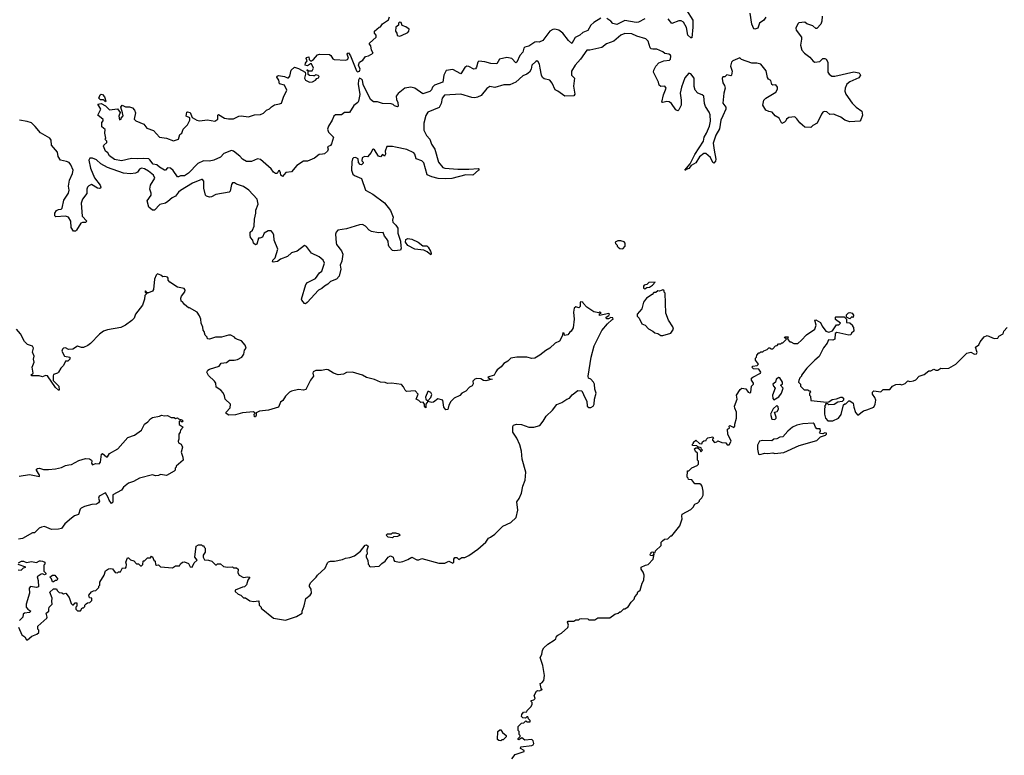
# Model space of a CAD drawing. Extents: x 2240384 to 2404287, y 351326 to 526670.
# Tile 14 of 256: x 2251358 to 2261198, y 381495 to 388850. Entities that reach past the tile are written whole.
import ezdxf

# ---------------------------------------------------------------- set-up
doc = ezdxf.new("R2010")
doc.units = 0

msp = doc.modelspace()

# ---------------------------------------------------------------- linework, layer by layer
at = {"layer": '0CON20XD'}
for points in [[(2258020.9, 388945), (2258085.4, 388845), (2258085.4, 388775), (2258075, 388670), (2258065, 388670), (2258035, 388693.8), (2258022.7, 388772.7), (2257992.9, 388825), (2257967, 388837), (2257945, 388838.8), (2257875, 388811.1), (2257837.8, 388857.8)], [(2258815.8, 388875), (2258796, 388845), (2258750, 388815), (2258733.9, 388766.1), (2258705, 388756.7), (2258695, 388760), (2258674.5, 388805), (2258656.9, 388915)], [(2257165.3, 388864.7), (2257095, 388821.2), (2257065, 388795.5), (2257035, 388742.2), (2256985, 388722.9), (2256955, 388694.6), (2256907.9, 388672.1), (2256875, 388612.5), (2256842.1, 388642.1), (2256786.3, 388716.3), (2256745, 388746.7), (2256705, 388754.7), (2256685, 388751.8), (2256655.3, 388734.7), (2256585, 388643.1), (2256550, 388625), (2256525, 388629.4), (2256505, 388624.5), (2256445, 388586), (2256405, 388576.1), (2256395, 388566.9), (2256387.1, 388525), (2256357.2, 388492.8), (2256325.4, 388424.6), (2256315, 388418), (2256275, 388461.5), (2256227.6, 388472.4), (2256154.1, 388455.9), (2256125, 388410), (2256065, 388411.1), (2256005, 388429.6), (2255945, 388436), (2255935.7, 388424.3), (2255923.2, 388376.8), (2255912.3, 388357.7), (2255895, 388354.2), (2255845, 388382), (2255825, 388383.8), (2255807, 388373), (2255765, 388307.5), (2255685, 388351.2), (2255619.3, 388340.7), (2255596, 388295), (2255585, 388226.7), (2255503.8, 388195), (2255484, 388175), (2255472.3, 388147.7), (2255455, 388133.3), (2255385, 388110), (2255306, 388166), (2255265, 388175.9), (2255206.1, 388163.9), (2255155.6, 388124.4), (2255138.5, 388111.5), (2255121.5, 388085), (2255122.6, 388052.6), (2255137.9, 388022.1), (2255140, 387985), (2255135, 387980), (2255105, 387987.5), (2255090.8, 388000.8), (2255068.7, 388008.7), (2254985, 388010.9), (2254935, 388029.6), (2254895, 388030), (2254862.6, 388052.6), (2254791.3, 388201.3), (2254782, 388245), (2254775, 388256), (2254755, 388266.2), (2254742.9, 388245), (2254741.1, 388205), (2254758.2, 388101.8), (2254743.8, 388035), (2254737.1, 388022.9), (2254697.6, 387992.4), (2254655, 387920.6), (2254605, 387921.2), (2254575, 387899.4), (2254515, 387898.6), (2254495.5, 387884.5), (2254480.4, 387845), (2254443.8, 387786.2), (2254434.5, 387755), (2254443.8, 387723.8), (2254493.3, 387675), (2254475, 387610), (2254465, 387592.5), (2254435, 387580), (2254440, 387555), (2254433.3, 387535), (2254405, 387510), (2254385.3, 387504.7), (2254348.9, 387501.1), (2254304, 387465), (2254235, 387435.7), (2254195, 387434.3), (2254128.3, 387391.7), (2254075, 387327.5), (2254017.8, 387322.2), (2253985, 387283.3), (2253966.7, 387295), (2253965, 387320), (2253955, 387342.5), (2253945, 387340), (2253929.2, 387310.8), (2253915, 387311.9), (2253894.4, 387325), (2253870.3, 387360.3), (2253765, 387452.1), (2253735, 387459.7), (2253675, 387431.9), (2253625, 387432.5), (2253583.3, 387455), (2253557.1, 387487.1), (2253495, 387535.8), (2253475, 387542.2), (2253396.7, 387513.3), (2253365, 387476), (2253297.5, 387445), (2253255.4, 387434.6), (2253195, 387438.9), (2253137.9, 387412.1), (2253044.2, 387315.8), (2253005, 387289.2), (2252965, 387290), (2252945, 387278.8), (2252935, 387280), (2252891.7, 387341.7), (2252863.3, 387365), (2252835, 387368), (2252815.7, 387344.3), (2252805, 387344.4), (2252754, 387375), (2252729.7, 387399.7), (2252690, 387405), (2252659.4, 387449.4), (2252647.5, 387457.5), (2252595, 387463.5), (2252535, 387458.6), (2252475, 387463.5), (2252375, 387438), (2252305, 387451.4), (2252255, 387488), (2252237.5, 387517.5), (2252214.4, 387535), (2252196.7, 387585), (2252197.5, 387595), (2252227, 387623), (2252227.5, 387635), (2252210, 387655), (2252217.5, 387665), (2252207.5, 387715), (2252211.7, 387751.7), (2252178.3, 387778.3), (2252178.3, 387821.7), (2252191.7, 387838.3), (2252191.7, 387851.7), (2252140, 387895), (2252167.5, 387955), (2252140, 388005), (2252171.7, 388011.7), (2252215, 387990), (2252255, 387950), (2252335, 387960), (2252361.7, 387921.7), (2252347.5, 387885), (2252355, 387850), (2252370, 387855), (2252370, 387865), (2252391.7, 387888.3), (2252385, 387920), (2252367.5, 387975), (2252380, 387995), (2252415, 387980), (2252455, 387978), (2252485, 387968), (2252505.8, 387945), (2252515, 387920), (2252502.5, 387855), (2252517.5, 387837.5), (2252598.8, 387805), (2252627.5, 387765), (2252695, 387742.5), (2252755, 387677.1), (2252825, 387664.2), (2252895, 387638.8), (2252945, 387656.7), (2252956.4, 387703.6), (2252977.5, 387715), (2252992, 387755), (2253035, 387800), (2253058, 387845), (2253058.8, 387868.8), (2253022.5, 387885), (2253027.5, 387925), (2253035, 387930), (2253061.7, 387921.7), (2253081.7, 387871.7), (2253127.5, 387845), (2253155, 387838.8), (2253235, 387848.1), (2253307.5, 387835), (2253336.7, 387855), (2253336.7, 387895), (2253345, 387903.3), (2253405, 387866), (2253445, 387858), (2253495, 387860), (2253547.5, 387885), (2253571.2, 387888.8), (2253645, 387880), (2253705, 387898), (2253765, 387901.4), (2253793.3, 387915), (2253823.9, 387946.1), (2253855, 387960), (2253875, 387980), (2253905, 387997.5), (2253955, 388007.5), (2253973, 388017), (2253993.3, 388075), (2254027.5, 388145), (2254002.5, 388195), (2253955, 388210), (2253946.2, 388245), (2253927.5, 388275), (2253930, 388285), (2253945, 388291.2), (2253965, 388289.2), (2254005, 388281.2), (2254035, 388267.5), (2254045, 388270), (2254056.7, 388285), (2254071.2, 388345), (2254105, 388376.7), (2254143.6, 388363.6), (2254210, 388325), (2254212.5, 388305), (2254202.5, 388265), (2254212.5, 388245), (2254255, 388226.7), (2254285, 388230), (2254313.3, 388245), (2254327.5, 388262.5), (2254345, 388267.5), (2254351.7, 388281.7), (2254341.7, 388291.7), (2254315, 388300), (2254305, 388290), (2254295, 388290), (2254253.3, 388293.3), (2254241.7, 388301.7), (2254240, 388340), (2254231.7, 388341.7), (2254231.7, 388348.3), (2254238.3, 388348.3), (2254240, 388340), (2254281.7, 388338.3), (2254293.3, 388365), (2254275, 388410), (2254265, 388410), (2254235, 388390), (2254210, 388395), (2254212.5, 388415), (2254231.7, 388438.3), (2254221.7, 388461.7), (2254225, 388472.5), (2254247.5, 388477.5), (2254251.7, 388451.7), (2254265, 388440), (2254275, 388440), (2254295, 388452.5), (2254335, 388500), (2254353.6, 388506.4), (2254453, 388503), (2254468.3, 388491.7), (2254488.3, 388458.3), (2254501.2, 388451.2), (2254615.8, 388444.2), (2254635, 388453.3), (2254642.5, 388465), (2254630, 388505), (2254633.6, 388516.4), (2254645, 388517.5), (2254665, 388490), (2254725, 388340), (2254735, 388329.2), (2254753.8, 388335), (2254760, 388355), (2254742, 388395), (2254753.3, 388425), (2254786.1, 388443.9), (2254815, 388481.2), (2254845, 388490), (2254890, 388515), (2254873.6, 388543.6), (2254867, 388587), (2254852.5, 388605), (2254853.3, 388615), (2254918.8, 388675), (2254918.8, 388695), (2254903.3, 388715), (2254902.5, 388735), (2254950, 388775), (2254965, 388780), (2254985, 388810), (2255043, 388847), (2255055, 388877.5)], [(2255155, 388686.7), (2255175, 388692), (2255235, 388722.5), (2255246.7, 388735), (2255250, 388755), (2255217.7, 388777.7), (2255181.2, 388791.2), (2255170.7, 388820.7), (2255155, 388826.7), (2255142.5, 388815), (2255142.5, 388795), (2255116.4, 388773.6), (2255113.8, 388735), (2255126.7, 388715), (2255131.7, 388691.7), (2255155, 388686.7)], [(2259376.2, 388885), (2259373.3, 388835), (2259363.6, 388806.4), (2259325, 388762.5), (2259315, 388761.2), (2259285, 388790), (2259225, 388807.5), (2259205, 388826.7), (2259145, 388820), (2259135, 388810), (2259115.8, 388765), (2259116.2, 388745), (2259170, 388675), (2259172.5, 388655), (2259162.5, 388595), (2259174.3, 388545), (2259200, 388515), (2259255, 388474), (2259288.8, 388435), (2259305, 388426), (2259355, 388431.2), (2259385, 388461.2), (2259405, 388463.3), (2259417.5, 388455), (2259433.8, 388425), (2259435.8, 388325), (2259446, 388305), (2259475, 388285.6), (2259505, 388285.6), (2259695, 388327.5), (2259745, 388320), (2259755, 388310), (2259760, 388295), (2259745, 388270), (2259653, 388227), (2259625, 388203.8), (2259606.4, 388166.4), (2259604.1, 388135.9), (2259615, 388106.7), (2259678.8, 388015), (2259717, 387977), (2259774.4, 387935), (2259781.5, 387895), (2259765, 387850), (2259753.1, 387836.9), (2259655, 387830), (2259605, 387843.8), (2259564.2, 387874.2), (2259508.6, 387898.6), (2259495, 387903.8), (2259455, 387901.2), (2259425, 387930), (2259397, 387933), (2259384.1, 387925.9), (2259370, 387905), (2259326.7, 387815), (2259285, 387792.5), (2259265, 387772.5), (2259205, 387773.8), (2259182.5, 387795), (2259155, 387817.5), (2259125, 387860), (2259105, 387877.5), (2259045, 387872.5), (2259020, 387855), (2259015, 387840), (2259000, 387825), (2258975, 387812.5), (2258946.7, 387865), (2258908.3, 387888.3), (2258877.5, 387925), (2258845, 387931.2), (2258815, 387946.7), (2258783.3, 387995), (2258796, 388045), (2258813.3, 388065), (2258915, 388123.8), (2258930, 388155), (2258932.5, 388175), (2258915, 388197.5), (2258883.9, 388193.9), (2258875, 388202.5), (2258865, 388242.5), (2258842.5, 388255), (2258832.7, 388272.7), (2258817, 388337), (2258763.8, 388405), (2258725, 388416.9), (2258675, 388415.8), (2258573, 388453), (2258555, 388470), (2258485, 388440), (2258470, 388425), (2258462.5, 388385), (2258477.5, 388335), (2258470, 388295), (2258465, 388290), (2258425, 388300), (2258405, 388280), (2258385, 388280), (2258378.3, 388261.7), (2258385, 388220), (2258402, 388192), (2258408, 388165), (2258394.4, 388115), (2258385.5, 388015.5), (2258416, 387975), (2258416, 387955), (2258385, 387888.8), (2258364.1, 387845.9), (2258350.6, 387759.4), (2258313.9, 387695), (2258289.2, 387615), (2258296.8, 387545), (2258315.9, 387455), (2258312.7, 387435), (2258295, 387417.1), (2258285, 387422), (2258261.7, 387471.7), (2258215, 387512.5), (2258195, 387512.7), (2258152.2, 387477.8), (2258115, 387417.5), (2258068.7, 387391.3), (2258045, 387361.2), (2258018.3, 387351.7), (2258015, 387344), (2258003.9, 387343.9), (2258059.8, 387410.2), (2258105, 387500.6), (2258192.5, 387635), (2258197.7, 387675), (2258222.9, 387715), (2258250, 387785), (2258260.9, 387835), (2258259.5, 387899.5), (2258249.4, 387925), (2258210.9, 387980.9), (2258202.5, 388012.5), (2258194, 388085), (2258179.4, 388099.4), (2258134.6, 388114.6), (2258107.5, 388145), (2258097.3, 388182.7), (2258098, 388265), (2258065, 388310), (2258045, 388316.7), (2258005, 388270), (2257971.9, 388175), (2257959.4, 388115), (2257970, 388045), (2257970, 387995), (2257945, 387947.5), (2257935, 387937.5), (2257915, 387950), (2257872, 388012), (2257849.1, 388029.1), (2257825, 388032.9), (2257785, 388021.2), (2257774.2, 388024.2), (2257791.7, 388098.3), (2257818, 388165), (2257805, 388186.7), (2257765, 388183.3), (2257747.5, 388195), (2257741.2, 388225), (2257693.1, 388325), (2257694.4, 388345), (2257714.2, 388385), (2257745, 388417.5), (2257795, 388438.6), (2257852.5, 388445), (2257861.2, 388455), (2257866.7, 388485), (2257862.5, 388495), (2257845, 388506.2), (2257805, 388513.3), (2257785, 388528.8), (2257725, 388554), (2257685.9, 388554.1), (2257668.8, 388558.8), (2257658.8, 388568.8), (2257640, 388635), (2257615, 388658), (2257525, 388686), (2257475, 388708.6), (2257405, 388712.9), (2257365, 388696.7), (2257295, 388636), (2257221.7, 388608.3), (2257175, 388570.8), (2257055, 388544), (2257025, 388544), (2256963.3, 388455), (2256908.8, 388395), (2256872, 388335), (2256871.2, 388295), (2256902.5, 388265), (2256892, 388185), (2256905.8, 388105), (2256895, 388090), (2256805, 388086.2), (2256736.7, 388135), (2256708.3, 388148.3), (2256679.4, 388215), (2256655, 388244), (2256598.3, 388258.3), (2256582.4, 388272.4), (2256571.9, 388295), (2256560, 388365)], [(2257605, 388858.6), (2257543.6, 388826.4), (2257518.8, 388821.2), (2257405, 388842.3), (2257325, 388803.5), (2257285, 388811.5), (2257265.2, 388835.2), (2257225, 388861.1)], [(2256560, 388365), (2256552, 388405), (2256539.7, 388429.7), (2256527.1, 388437.1), (2256515, 388433.1), (2256476.9, 388395), (2256468.8, 388355), (2256454.1, 388325.9), (2256425.3, 388304.7), (2256385, 388287.5), (2256315, 388224.3), (2256255, 388199.4), (2256195, 388197.1), (2256105, 388172), (2256055, 388180.6), (2256025, 388160.6), (2255968.6, 388091.4), (2255932.5, 388075), (2255905, 388069.4), (2255875, 388072.2), (2255766.2, 388106.2), (2255604.4, 388095), (2255581.4, 388065), (2255568.8, 388011.2), (2255549.2, 387970.8), (2255435.5, 387925), (2255415, 387892), (2255395.5, 387815), (2255395.5, 387745.5), (2255422.8, 387692.8), (2255455.7, 387655), (2255473.5, 387605), (2255505.5, 387555), (2255543.3, 387425), (2255585, 387373.5), (2255605, 387363.9), (2255735, 387357.1), (2255845, 387355.5), (2255943.8, 387363.8), (2255951.2, 387355), (2255943.8, 387345), (2255885, 387294.2), (2255815, 387297.9), (2255675, 387261.5), (2255615, 387257.8), (2255540.9, 387260.9), (2255475, 387277.9), (2255429.6, 387299.6), (2255395, 387417.5), (2255375, 387437.8), (2255319.1, 387459.1), (2255308.2, 387505), (2255295, 387519.5), (2255225, 387552.5), (2255114.3, 387574.3), (2255085, 387582), (2255026.2, 387583.8), (2255008.5, 387535), (2255012.5, 387505), (2255008.3, 387491.7), (2255005, 387486.7), (2254985, 387503.8), (2254962.3, 387477.7), (2254945, 387486.9), (2254905, 387548), (2254895, 387556.2), (2254885, 387553.3), (2254869.1, 387520.9), (2254835, 387480), (2254805, 387483.8), (2254781.7, 387468.3), (2254778.3, 387438.3), (2254790, 387425), (2254790, 387415), (2254775, 387400), (2254761.7, 387401.7), (2254743, 387423), (2254739.3, 387459.3), (2254715, 387473.8), (2254695, 387470), (2254685, 387460), (2254677.5, 387427.5), (2254674, 387344), (2254687, 387307), (2254705, 387292.5), (2254773, 387263), (2254814, 387145), (2254886.2, 387105), (2255005, 387020), (2255065, 386942.5), (2255088.8, 386875), (2255083.3, 386845), (2255086.7, 386825), (2255117.3, 386797.3), (2255135.4, 386765.4), (2255137.5, 386715), (2255162.5, 386635), (2255165.6, 386584.4), (2255170.9, 386565), (2255165, 386544.3), (2255105, 386538.8), (2255083.9, 386543.9), (2255050, 386580), (2255042.9, 386595), (2255041.1, 386635), (2255025, 386662.5), (2255001.9, 386685), (2254990.8, 386720.8), (2254945, 386719.2), (2254872.4, 386732.4), (2254850.6, 386745), (2254815, 386785.4), (2254785, 386801.3), (2254755, 386798.3), (2254625, 386758.9), (2254535.9, 386744.1), (2254520, 386725), (2254514.2, 386705.8), (2254519.1, 386619.1), (2254525, 386601.2), (2254575, 386540), (2254586.7, 386505), (2254576.2, 386435), (2254558.8, 386395), (2254565.7, 386355), (2254548.9, 386285), (2254525, 386255.7), (2254465, 386231.4), (2254435.8, 386205), (2254403, 386187), (2254378.6, 386161.4), (2254345, 386144.4), (2254231.7, 386021.7), (2254215, 386008.8), (2254205, 386013.3), (2254176.2, 386045), (2254174.3, 386054.3), (2254216.3, 386203.7), (2254235, 386223.1), (2254315, 386261.9), (2254355, 386318), (2254376, 386335), (2254402.5, 386415), (2254391.9, 386445), (2254350.5, 386480.5), (2254275, 386516.2), (2254225, 386582), (2254205, 386593.8), (2254130, 386535), (2254075, 386520.6), (2254035, 386483.5), (2253964, 386456), (2253935, 386432.9), (2253890, 386425), (2253883.8, 386433.8), (2253886.2, 386445), (2253910.6, 386469.4), (2253938, 386555), (2253901.4, 386645), (2253898, 386695), (2253888.1, 386718.1), (2253869.5, 386739.5), (2253840.5, 386739.5), (2253800, 386715), (2253784.4, 386675.6), (2253756.4, 386666.4), (2253743.3, 386665), (2253727.5, 386605), (2253715, 386597.5), (2253693.3, 386615), (2253686.7, 386645), (2253665, 386672.5), (2253660, 386695), (2253662.5, 386725), (2253683.2, 386746.8), (2253702.2, 386785), (2253704.4, 386855), (2253717.5, 386915), (2253717.5, 386945), (2253739.2, 387005), (2253731.2, 387055), (2253647.5, 387145), (2253595, 387182), (2253525, 387206.2), (2253505, 387220), (2253485, 387217.5), (2253475, 387202.5), (2253460, 387135), (2253450, 387125), (2253317.2, 387102.8), (2253275, 387079.2), (2253255, 387075.8), (2253225.7, 387085.7), (2253215, 387096.7), (2253196.4, 387165), (2253196.8, 387236.8), (2253185, 387253.3), (2253175, 387252), (2253085, 387217.1), (2252965, 387141.6), (2252943.6, 387125), (2252914.6, 387085.4), (2252880.5, 387069.5), (2252837.7, 387032.3), (2252815, 387015.5), (2252756.6, 387003.4), (2252705, 386946.8), (2252685, 386944.6), (2252646.8, 386975), (2252632.1, 387037.9), (2252670, 387095), (2252670.8, 387115), (2252659.1, 387155), (2252665.9, 387194.1), (2252706.9, 387265), (2252694.1, 387295), (2252645, 387336.7), (2252605, 387357.4), (2252575, 387363.9), (2252555, 387355.5), (2252535, 387326.5), (2252515, 387316.1), (2252465, 387307.3), (2252395, 387315.4), (2252233.6, 387373.6), (2252170.1, 387410.1), (2252125, 387449.2), (2252084.3, 387465.7), (2252060, 387465), (2252049.4, 387445), (2252065.4, 387365), (2252105, 387270), (2252163.3, 387195), (2252169.4, 387175), (2252165.4, 387164.6), (2252155, 387161.1), (2252135, 387166.2), (2252075, 387201.4), (2252049.8, 387190.2), (2252034.2, 387175), (2252027.8, 387155), (2252027.2, 387112.8), (2251984.6, 387055), (2251972, 387015), (2251981.1, 386885), (2252027.5, 386835), (2252015, 386821.2), (2251985, 386822), (2251967.5, 386815), (2251925, 386746.2), (2251915, 386736.2), (2251896.4, 386736.4), (2251873.3, 386773.3), (2251867.8, 386835), (2251845, 386874.2), (2251815, 386884.2), (2251718.3, 386878.3), (2251708.8, 386888.8), (2251708.5, 386915), (2251725, 386942.5), (2251745, 386953.1), (2251773.3, 386955), (2251782.2, 386965), (2251797.2, 387045), (2251846.4, 387115), (2251852.9, 387145), (2251844.7, 387185), (2251854.2, 387245.8), (2251885, 387312.5), (2251890.5, 387345), (2251868.5, 387398.5), (2251850.9, 387420.9), (2251825, 387433.8), (2251765.4, 387445.4), (2251742.4, 387482.4), (2251736, 387526), (2251674.7, 387594.7), (2251671.9, 387645), (2251660, 387665), (2251565, 387718.6), (2251513.1, 387783.1), (2251475, 387817.5), (2251433.3, 387833.3), (2251355.9, 387844.1)], [(2252215, 388030), (2252195, 388050), (2252165, 388050), (2252150, 388065), (2252161.7, 388098.3), (2252173, 388107), (2252185, 388102.5), (2252205, 388077.5), (2252220, 388035), (2252215, 388030)], [(2255465, 386500), (2255430, 386530), (2255397, 386547), (2255305, 386556), (2255235, 386592.9), (2255213.5, 386625), (2255216.1, 386653.9), (2255235, 386663.6), (2255275, 386656.9), (2255339.2, 386625), (2255385, 386590), (2255425, 386587.8), (2255439.4, 386575), (2255463.3, 386535), (2255470, 386515), (2255465, 386500)], [(2257385, 386560), (2257410, 386585), (2257410, 386615), (2257398.3, 386628.3), (2257365, 386640), (2257335, 386640), (2257310, 386625), (2257311.7, 386611.7), (2257330, 386595), (2257330, 386585), (2257340, 386575), (2257355, 386562.5), (2257385, 386560)], [(2251435, 382650), (2251477.5, 382685), (2251530, 382705), (2251548.3, 382721.7), (2251550, 382745), (2251540, 382755), (2251540, 382785), (2251627.5, 382865), (2251632.5, 382875), (2251622.5, 382915), (2251650, 382935), (2251647.5, 382955), (2251653.3, 382975), (2251682.5, 383005), (2251677.5, 383035), (2251682.5, 383065), (2251660, 383125), (2251695, 383160), (2251725, 383160), (2251731.7, 383141.7), (2251753, 383123), (2251779.3, 383119.3), (2251795, 383110), (2251820, 383115), (2251851.7, 383071.7), (2251871.7, 383011.7), (2251885, 383000), (2251895, 383000), (2251911.7, 383018.3), (2251928.3, 383018.3), (2251930, 382985), (2251920, 382975), (2251920, 382955), (2251935, 382940), (2251965, 382940), (2251981.7, 382968.3), (2251995, 382970), (2252008.3, 382981.7), (2252010, 382995), (2252021.7, 383008.3), (2252035, 383020), (2252058.3, 383021.7), (2252078.3, 383041.7), (2252080, 383065), (2252055, 383070), (2252047.5, 383095), (2252075, 383130), (2252095, 383140), (2252118.3, 383141.7), (2252148.3, 383171.7), (2252150, 383185), (2252160, 383195), (2252160, 383225), (2252202.5, 383295), (2252215, 383340), (2252245, 383360), (2252265, 383362.5), (2252285, 383360), (2252313, 383323), (2252335, 383320), (2252345, 383330), (2252365, 383330), (2252385, 383370), (2252415, 383367.5), (2252422.5, 383375), (2252426.4, 383403.6), (2252419.2, 383425), (2252435, 383470), (2252445, 383470), (2252465, 383450), (2252498.3, 383438.3), (2252525, 383410), (2252545, 383410), (2252565, 383390), (2252575, 383390), (2252588.3, 383401.7), (2252590, 383435), (2252595, 383440), (2252605, 383440), (2252635, 383470), (2252665, 383470), (2252675, 383487.5), (2252685, 383480), (2252697.5, 383445), (2252710, 383435), (2252713.6, 383403.6), (2252725, 383397.5), (2252745, 383400), (2252765, 383380), (2252885, 383370), (2252915, 383390), (2252955, 383390), (2252965, 383410), (2252983.3, 383426.7), (2253005, 383430), (2253045, 383413.3), (2253060.7, 383380.7), (2253080, 383375), (2253101.7, 383418.3), (2253130, 383445), (2253106.4, 383476.4), (2253121.2, 383585), (2253145, 383600), (2253175, 383600), (2253185, 383590), (2253198.3, 383588.3), (2253200, 383575), (2253210, 383565), (2253210, 383525), (2253190, 383495), (2253190, 383475), (2253205, 383450), (2253245, 383447.5), (2253277, 383437), (2253315, 383400), (2253325, 383400), (2253335, 383410), (2253365, 383410), (2253393, 383383), (2253435, 383377.5), (2253485, 383380), (2253495, 383370), (2253525, 383370), (2253540, 383355), (2253538.3, 383318.3), (2253550, 383295), (2253593.6, 383273.6), (2253635, 383280), (2253656.7, 383276.7), (2253637.5, 383245), (2253625, 383200), (2253605, 383180), (2253583, 383177), (2253510, 383145), (2253511.7, 383131.7), (2253540, 383105), (2253567, 383097), (2253595, 383070), (2253615, 383070), (2253658.3, 383038.3), (2253695, 383032.5), (2253748.3, 383038.3), (2253752.5, 382995), (2253770, 382975), (2253770, 382965), (2253895, 382867.5), (2254015, 382847.5), (2254125, 382882.5), (2254180, 382915), (2254180, 382935), (2254201.7, 382988.3), (2254218.3, 383061.7), (2254260, 383095), (2254272.5, 383115), (2254270, 383155), (2254253, 383183), (2254253, 383197), (2254265, 383220), (2254320, 383275), (2254333.6, 383296.4), (2254410, 383365), (2254435, 383420), (2254445, 383430), (2254465, 383437.5), (2254505, 383437.5), (2254585, 383452.5), (2254613, 383467), (2254657, 383473), (2254705, 383490), (2254763, 383537), (2254810, 383595), (2254825, 383600), (2254840, 383585), (2254827.5, 383545), (2254830, 383505), (2254820, 383495), (2254820, 383475), (2254837, 383447), (2254840, 383405), (2254850, 383395), (2254850, 383385), (2254865, 383380), (2254950, 383385), (2254977, 383413), (2255010, 383435), (2255040, 383475), (2255065, 383490), (2255090, 383475), (2255097.5, 383445), (2255105, 383437.5), (2255155, 383427.5), (2255187, 383433), (2255237, 383453), (2255275, 383477.5), (2255325, 383450), (2255345, 383450), (2255375, 383462.5), (2255545, 383417.5), (2255605, 383417.5), (2255645, 383437.5), (2255685, 383416.2), (2255696.2, 383425), (2255697.5, 383455), (2255706.2, 383473.8), (2255725, 383473.3), (2255745, 383452.5), (2255775, 383472.5), (2255806.4, 383473.6), (2255846.1, 383493.9), (2255935, 383557.5), (2256015, 383627.5), (2256044.1, 383665.9), (2256063.6, 383676.4), (2256105, 383707.5), (2256185, 383787.5), (2256266.1, 383823.9), (2256318.3, 383871.7), (2256336.7, 383945), (2256325, 384030), (2256348.3, 384061.7), (2256373.3, 384115), (2256386.7, 384185), (2256410, 384245), (2256416.2, 384325), (2256378.8, 384455), (2256371.2, 384535), (2256355, 384600), (2256327.5, 384665), (2256287.5, 384725), (2256287, 384783), (2256292.5, 384795), (2256324.2, 384805.8), (2256374, 384804), (2256445.8, 384775.8), (2256495, 384777.1), (2256555, 384793.1), (2256590.6, 384835), (2256620.8, 384885), (2256682, 384945), (2256725, 385003.3), (2256775, 385023.8), (2256824.2, 385055.8), (2256852.3, 385067.7), (2256880.5, 385099.5), (2256935, 385142.5), (2256975, 385140), (2257007.5, 385065), (2257027, 385037), (2257030, 384985), (2257045, 384972.5), (2257065, 384972.5), (2257087.5, 384985), (2257097.5, 385005), (2257102.5, 385055), (2257120, 385115), (2257107, 385157), (2257102.5, 385205), (2257092.5, 385225), (2257065, 385257.5), (2257042.5, 385265), (2257040, 385285), (2257068.8, 385475), (2257100.5, 385589.5), (2257176.4, 385743.6), (2257230.7, 385809.3), (2257275, 385850), (2257290, 385855), (2257285, 385870), (2257265, 385872.5), (2257241.7, 385858.3), (2257220.7, 385860.7), (2257220, 385875), (2257246.4, 385893.6), (2257252.5, 385905), (2257245, 385912.5), (2257153, 385893), (2257151.7, 385908.3), (2257170, 385915), (2257160, 385925), (2257153, 385927), (2257145, 385920), (2257095, 385930), (2257027, 385977), (2256990, 386015), (2256986.4, 386026.4), (2256965, 386030), (2256960, 386025), (2256958.3, 385981.7), (2256945, 385970), (2256915, 385980), (2256900, 385965), (2256893.3, 385925), (2256897.5, 385855), (2256889.3, 385770.7), (2256868.8, 385735), (2256854.3, 385725.7), (2256835, 385698.6), (2256803, 385693), (2256800, 385715), (2256785, 385720), (2256777.5, 385685), (2256752.7, 385637.3), (2256710, 385615), (2256655, 385565.8), (2256615, 385544), (2256555.4, 385494.6), (2256505, 385466.2), (2256475, 385463.3), (2256426.4, 385476.4), (2256395, 385477.5), (2256327, 385477), (2256265, 385467.5), (2256235, 385437.5), (2256197, 385413), (2256169.3, 385380.7), (2256130.7, 385349.3), (2256115, 385330), (2256100, 385295), (2256037.5, 385275), (2256055, 385260), (2256080, 385255), (2256015, 385240), (2255993.1, 385243.1), (2255965, 385260), (2255925, 385261.1), (2255906.2, 385255), (2255886.7, 385235), (2255889.3, 385210.7), (2255879.3, 385190.7), (2255853.9, 385176.1), (2255815, 385137.5), (2255777.5, 385115), (2255755, 385092.5), (2255700, 385065), (2255667, 385033), (2255646.7, 384995), (2255635, 384952.5), (2255615, 384950), (2255597.5, 384975), (2255585, 385047.5), (2255535, 385060), (2255493.6, 385026.4), (2255475, 385023.3), (2255435, 385032.5), (2255417.5, 385005), (2255415, 384970), (2255402.5, 384985), (2255402.5, 385005), (2255390, 385025), (2255365, 385022.5), (2255345, 385042.5), (2255320, 385055), (2255340, 385105), (2255308.3, 385138.3), (2255223, 385133), (2255210, 385145), (2255195, 385180), (2255171.7, 385201.7), (2255075, 385217.5), (2255035, 385212.5), (2255011.7, 385221.7), (2254965, 385227.5), (2254905, 385252.5), (2254825, 385272.5), (2254785, 385297.5), (2254685, 385325.8), (2254625, 385322.5), (2254595, 385307.5), (2254540.7, 385300.7), (2254495, 385317.5), (2254439.8, 385349.8), (2254425, 385351.9), (2254375, 385341.1), (2254317, 385343), (2254291.7, 385328.3), (2254288, 385315), (2254293.8, 385285), (2254263.8, 385245), (2254218.3, 385151.7), (2254195, 385147.5), (2254145, 385151.2), (2254075, 385136.2), (2254055, 385126.2), (2254014.2, 385085.8), (2253987.8, 385042.2), (2253963.8, 385025), (2253945, 384976.7), (2253845, 384946.2), (2253753, 384937), (2253721.7, 384918.3), (2253720, 384895), (2253715, 384880), (2253705, 384880), (2253700, 384905), (2253710, 384915), (2253695, 384930), (2253585, 384920), (2253515, 384898.8), (2253447, 384897), (2253421.7, 384911.7), (2253420, 384925), (2253461.7, 384968.3), (2253463.3, 385005), (2253410, 385055), (2253405, 385090), (2253390.7, 385120.7), (2253367.5, 385145), (2253322.5, 385175), (2253316.7, 385215), (2253306.1, 385236.1), (2253244.1, 385294.1), (2253227.5, 385325), (2253236.7, 385345), (2253254.4, 385355.6), (2253350, 385385), (2253372.5, 385415), (2253425, 385421.2), (2253455, 385447.5), (2253500, 385445), (2253535, 385454), (2253577.5, 385475), (2253597.5, 385505), (2253603, 385547), (2253620, 385565), (2253610, 385595), (2253575, 385640), (2253533, 385653), (2253513.6, 385663.6), (2253505, 385677.5), (2253466.4, 385696.4), (2253443.6, 385696.4), (2253375, 385677.5), (2253315, 385677.5), (2253255, 385657.5), (2253235, 385660), (2253230, 385675), (2253210, 385695), (2253201.7, 385731.7), (2253190, 385745), (2253187.5, 385775), (2253170, 385815), (2253167.5, 385855), (2253155, 385890), (2253130, 385925), (2253055, 385970), (2253045, 385970), (2253003.6, 386003.6), (2252985, 386030), (2252970, 386035), (2252966.7, 386065), (2252973.3, 386085), (2253009.2, 386130.8), (2253010.5, 386145), (2253002.7, 386162.7), (2252935, 386174.5), (2252857.5, 386225), (2252842.5, 386245), (2252841.2, 386265), (2252833.3, 386275), (2252807.5, 386282.5), (2252788.3, 386278.3), (2252767, 386297), (2252735, 386307.5), (2252722.5, 386295), (2252706.2, 386255), (2252695, 386152.5), (2252683.6, 386136.4), (2252645, 386120), (2252630, 386120), (2252615, 386140), (2252610, 386135), (2252611.7, 386121.7), (2252630, 386120), (2252630, 386115), (2252607.5, 386092.5), (2252603.3, 386055), (2252584, 385995), (2252513.8, 385905), (2252500, 385865), (2252478.3, 385841.7), (2252415.7, 385794.3), (2252367.3, 385772.7), (2252235, 385749.2), (2252195, 385736), (2252154.3, 385705.7), (2252065, 385612.5), (2252038.3, 385591.7), (2251995, 385572.5), (2251975, 385572.5), (2251936.1, 385586.1), (2251890, 385555), (2251845, 385553.3), (2251815, 385569.2), (2251795, 385564.3), (2251784.3, 385555), (2251778.9, 385535), (2251805.8, 385485.8)], [(2257785, 385692.5), (2257865, 385717.5), (2257892.5, 385755), (2257885, 385780), (2257843.3, 385845), (2257816.7, 385915), (2257810, 386115), (2257800, 386125), (2257798.3, 386138.3), (2257785, 386147.5), (2257753, 386137), (2257735, 386137.5), (2257715, 386123.3), (2257695, 386123.3), (2257678.6, 386101.4), (2257622.5, 386065), (2257592.5, 386025), (2257575, 385960), (2257530, 385905), (2257530, 385885), (2257547, 385867), (2257575, 385810), (2257610, 385795), (2257640.7, 385760.7), (2257685, 385737.5), (2257705, 385720), (2257735, 385712.5), (2257765, 385692.5), (2257785, 385692.5)], [(2257605, 386160), (2257625, 386171.2), (2257652.5, 386175), (2257682.5, 386195), (2257710, 386225), (2257645, 386221.2), (2257625, 386202.5), (2257600, 386195), (2257592.5, 386185), (2257593.3, 386165), (2257605, 386160)], [(2256275, 381460), (2256310, 381505), (2256400, 381535), (2256400, 381545), (2256363.6, 381563.6), (2256365, 381580), (2256475, 381593.3), (2256489.3, 381600.7), (2256497, 381613), (2256490.7, 381640.7), (2256475, 381652.5), (2256405, 381647.5), (2256375, 381670), (2256345, 381650), (2256340, 381655), (2256340, 381665), (2256360, 381685), (2256360, 381695), (2256350, 381705), (2256350, 381735), (2256340, 381745), (2256340, 381785), (2256371.7, 381818.3), (2256395, 381820), (2256415, 381840), (2256425, 381830), (2256458.3, 381831.7), (2256460, 381845), (2256441.7, 381861.7), (2256435, 381880), (2256425, 381880), (2256411.7, 381868.3), (2256385, 381870), (2256372.5, 381885), (2256377.5, 381905), (2256393, 381927), (2256425, 381930), (2256430, 381945), (2256465, 381980), (2256480, 382005), (2256480, 382025), (2256470, 382035), (2256470, 382045), (2256495, 382050), (2256510, 382065), (2256500, 382095), (2256523.6, 382136.4), (2256535, 382142.5), (2256555, 382140), (2256565, 382150), (2256575, 382150), (2256580, 382155), (2256570, 382165), (2256560, 382215), (2256575, 382220), (2256597.5, 382245), (2256602.5, 382295), (2256587.5, 382395), (2256560, 382475), (2256577, 382503), (2256583, 382547), (2256595, 382570), (2256635, 382607.5), (2256700, 382645), (2256715, 382660), (2256722.5, 382685), (2256735, 382697.5), (2256773.6, 382716.4), (2256836.4, 382773.6), (2256842.5, 382795), (2256832.5, 382825), (2256840, 382835), (2256895, 382837.5), (2256915, 382850), (2256945, 382850), (2256955, 382860), (2256975, 382862.5), (2257035, 382860), (2257045, 382850), (2257105, 382850), (2257135, 382870), (2257255, 382870), (2257305, 382907.5), (2257340, 382915), (2257355, 382930), (2257365, 382930), (2257395, 382960), (2257405, 382960), (2257439.3, 382980.7), (2257467.5, 383025), (2257497.5, 383055), (2257505, 383080), (2257530, 383105), (2257535, 383130), (2257557.5, 383145), (2257580, 383215), (2257596.7, 383245), (2257597.5, 383295), (2257587.7, 383327.7), (2257567.5, 383355), (2257570, 383375), (2257613, 383397), (2257638.3, 383401.7), (2257690, 383455), (2257700, 383505), (2257691.7, 383508.3), (2257685, 383490), (2257661.7, 383491.7), (2257660, 383505), (2257670, 383515), (2257670, 383525), (2257685, 383530), (2257695, 383520), (2257708.3, 383521.7), (2257711.7, 383538.3), (2257768.3, 383591.7), (2257770, 383625), (2257781.7, 383638.3), (2257803, 383657), (2257835, 383660), (2257865, 383690), (2257875, 383690), (2257955, 383790), (2257979.3, 383860.7), (2257973.8, 383885), (2257980, 383905), (2258065, 383952.5), (2258087.5, 383975), (2258103.6, 384006.4), (2258135, 384020), (2258150, 384035), (2258150, 384045), (2258175, 384070), (2258187.5, 384095), (2258187.5, 384135), (2258177, 384187), (2258168.3, 384198.3), (2258155, 384210), (2258105, 384210), (2258075, 384250), (2258041.7, 384251.7), (2258040, 384265), (2258030, 384275), (2258031.7, 384338.3), (2258045, 384340), (2258075, 384370), (2258128.3, 384391.7), (2258140, 384405), (2258140, 384435), (2258130, 384445), (2258130, 384515), (2258111.7, 384531.7), (2258101.7, 384558.3), (2258115, 384570), (2258135, 384570), (2258158.3, 384548.3), (2258165, 384530), (2258180, 384545), (2258170, 384555), (2258168.3, 384568.3), (2258135, 384580), (2258125, 384590), (2258081.7, 384591.7), (2258080, 384605), (2258090, 384615), (2258090, 384625), (2258115, 384647.5), (2258151.7, 384611.7), (2258175, 384610), (2258181.7, 384628.3), (2258195, 384640), (2258218.3, 384641.7), (2258220, 384655), (2258235, 384670), (2258285, 384680), (2258290, 384665), (2258280, 384655), (2258280, 384645), (2258302.5, 384622.5), (2258325, 384630), (2258335, 384640), (2258375, 384622.5), (2258415, 384620), (2258428.3, 384598.3), (2258449.3, 384600.7), (2258467.5, 384635), (2258434, 384705), (2258430, 384755), (2258452.5, 384765), (2258447.5, 384785), (2258455, 384792.5), (2258493.9, 384773.9), (2258503.3, 384785), (2258503.8, 384805), (2258522.3, 384867.7), (2258521.2, 384925), (2258503.3, 384965), (2258502.5, 384985), (2258527.5, 385055), (2258522.5, 385095), (2258556.4, 385153.6), (2258575, 385167.5), (2258615, 385160), (2258636.7, 385125), (2258655, 385120), (2258664.2, 385125.8), (2258670, 385185), (2258690, 385205), (2258692.5, 385215), (2258672.5, 385245), (2258672.5, 385265), (2258685, 385277.5), (2258762.5, 385315), (2258763.3, 385325), (2258745, 385357.5), (2258690.9, 385360.9), (2258676.2, 385375), (2258684.1, 385385.9), (2258726.7, 385393.3), (2258740, 385405), (2258710, 385445), (2258710, 385465), (2258720, 385475), (2258723, 385497), (2258745, 385520), (2258755, 385520), (2258765, 385530), (2258785, 385530), (2258795, 385540), (2258828.3, 385551.7), (2258845, 385570), (2258855, 385570), (2258865, 385560), (2258885, 385560), (2258911.7, 385588.3), (2258928.3, 385591.7), (2258941.7, 385608.3), (2258965, 385610), (2258975, 385620), (2258985, 385620), (2259020, 385655), (2259001.7, 385671.7), (2259005, 385680), (2259038.3, 385678.3), (2259030, 385655), (2259055, 385630), (2259065, 385630), (2259095, 385612.5), (2259135, 385613.3), (2259172.5, 385645), (2259220.8, 385699.2), (2259303.3, 385756.7), (2259316.2, 385795), (2259303.8, 385845), (2259315, 385850), (2259361.8, 385821.8), (2259377.3, 385785), (2259415, 385736.7), (2259445, 385726.2), (2259479.5, 385740.5), (2259521.7, 385798.3), (2259545, 385800), (2259560, 385815), (2259511.7, 385851.7), (2259510, 385875), (2259515, 385880), (2259598.3, 385878.3), (2259620, 385855), (2259621.7, 385821.7), (2259655, 385820), (2259680, 385795), (2259680, 385785), (2259691.7, 385771.7), (2259692.5, 385735), (2259670, 385715), (2259665, 385700), (2259645, 385697.5), (2259525, 385724), (2259506.1, 385713.9), (2259503.9, 385656.1), (2259485, 385646.7), (2259441.7, 385648.3), (2259427.5, 385615), (2259389.3, 385570.7), (2259348.3, 385481.7), (2259303.6, 385446.4), (2259225, 385367.5), (2259170, 385295), (2259170, 385285), (2259155, 385270), (2259143, 385243), (2259142.5, 385225), (2259160, 385205), (2259160, 385185), (2259198.3, 385148.3), (2259235, 385150), (2259245, 385140), (2259258.3, 385138.3), (2259260, 385125), (2259250, 385115), (2259250, 385095), (2259260, 385085), (2259263, 385043), (2259425, 385027.5), (2259445, 385030), (2259478.3, 385051.7), (2259521.7, 385058.3), (2259565, 385077.5), (2259577, 385077), (2259590, 385065), (2259590, 385045), (2259578.3, 385031.7), (2259533, 385027), (2259497, 385003), (2259445, 385000), (2259435, 385010), (2259411.7, 385008.3), (2259410, 384995), (2259400, 384985), (2259410, 384975), (2259400, 384965), (2259402.5, 384905), (2259410, 384865), (2259435, 384840), (2259485, 384840), (2259540, 384865), (2259567, 384903), (2259591.7, 384998.3), (2259605, 385010), (2259615, 385010), (2259645, 385040), (2259655, 385040), (2259687.5, 385015), (2259693.8, 384975), (2259712.3, 384922.3), (2259735, 384897.5), (2259789.3, 384940.7), (2259825, 384948.8), (2259892.5, 384977.5), (2259907.5, 385005), (2259912.5, 385045), (2259904.2, 385074.2), (2259880, 385105), (2259880, 385125), (2259895, 385140), (2259965, 385130), (2259988.3, 385151.7), (2260055, 385152.5), (2260080, 385185), (2260115, 385202.5), (2260155, 385207.5), (2260175, 385200), (2260208.3, 385211.7), (2260235, 385240), (2260255, 385232.5), (2260291.7, 385238.3), (2260315, 385250), (2260347.5, 385285), (2260397, 385303), (2260445, 385340), (2260465, 385340), (2260493, 385357), (2260515, 385347.5), (2260535, 385347.5), (2260565, 385367.5), (2260585, 385362.5), (2260645, 385367.5), (2260715, 385407.5), (2260825, 385516.7), (2260865, 385527.5), (2260900, 385505), (2260920.7, 385509.3), (2260926.1, 385523.9), (2260908.8, 385575), (2260942.1, 385597.9), (2260955, 385628.8), (2260995, 385678), (2261025, 385693.8), (2261096.1, 385663.9), (2261133, 385667), (2261143.6, 385686.4), (2261185, 385710), (2261192.5, 385735), (2261225, 385772.5)], [(2259655, 385860), (2259620, 385875), (2259621.7, 385898.3), (2259641.7, 385918.3), (2259655, 385922.5), (2259676.7, 385916.7), (2259690, 385895), (2259688.3, 385871.7), (2259675, 385880), (2259655, 385860)], [(2251805.8, 385485.8), (2251860, 385475), (2251857.5, 385455), (2251840, 385435), (2251815, 385437.5), (2251796.1, 385393.9), (2251767.5, 385365), (2251745, 385327.5), (2251735, 385317.5), (2251697, 385303), (2251691.9, 385288.1), (2251692.9, 385242.9), (2251747.1, 385185), (2251753, 385147), (2251745, 385146.2), (2251714, 385174), (2251635, 385290), (2251615, 385292.5), (2251585, 385280), (2251551.7, 385288.3), (2251478.3, 385288.3), (2251470, 385295), (2251492.5, 385315), (2251483.8, 385375), (2251502.5, 385425), (2251496.2, 385455), (2251503.8, 385485), (2251486.7, 385525), (2251494, 385565), (2251485.6, 385585.6), (2251435, 385602.5), (2251405, 385633.8), (2251365, 385710), (2251325, 385756.7)], [(2258895, 385050), (2258945, 385080), (2258970, 385115), (2258981.2, 385145), (2258986.4, 385166.4), (2258962.5, 385195), (2258980, 385205), (2258982.5, 385225), (2258955, 385268.8), (2258945, 385271.2), (2258917.5, 385255), (2258912.5, 385225), (2258886, 385205), (2258890.8, 385185), (2258907.5, 385165), (2258880.8, 385095), (2258883.6, 385063.6), (2258895, 385050)], [(2255435, 385040), (2255467.1, 385072.9), (2255476.9, 385103.1), (2255465, 385121.4), (2255445, 385133.8), (2255435, 385132.5), (2255412, 385075), (2255417.1, 385057.1), (2255435, 385040)], [(2258905, 384853.3), (2258916.7, 384865), (2258916.7, 384875), (2258902.5, 384925), (2258926.5, 384933.5), (2258941.1, 384955), (2258938.1, 384978.1), (2258925, 384992.5), (2258889.5, 384960.5), (2258860, 384905), (2258876.1, 384856.1), (2258905, 384853.3)], [(2251352.6, 384287.4), (2251455, 384302.2), (2251555, 384282.5), (2251553.8, 384295), (2251526.2, 384345), (2251526.7, 384355), (2251536.1, 384363.9), (2251555, 384366.2), (2251595, 384353.8), (2251645, 384352), (2251715, 384358.8), (2251775, 384373.8), (2251816.1, 384393.9), (2251849.3, 384399.3), (2251875, 384404), (2251948.3, 384441.7), (2252015, 384463.8), (2252055, 384458.8), (2252075, 384446.7), (2252080, 384435), (2252073.8, 384415), (2252085, 384401.2), (2252115, 384412), (2252151.7, 384408.3), (2252165.8, 384425), (2252175, 384507.5), (2252185, 384513.3), (2252225, 384480), (2252235, 384480), (2252255, 384511.2), (2252339.5, 384560.5), (2252437, 384673), (2252505, 384697.5), (2252575, 384747.5), (2252603.9, 384806.1), (2252639.5, 384830.5), (2252665, 384860), (2252685, 384873.3), (2252755, 384887.5), (2252775, 384897.5), (2252805, 384890), (2252835, 384892.5), (2252873, 384873), (2252901.7, 384871.7), (2252915, 384862.5), (2252935, 384870), (2252945, 384860), (2252978.3, 384848.3), (2252990, 384835), (2252985, 384830), (2252975, 384830), (2252965, 384840), (2252950, 384835), (2252951.7, 384801.7), (2252990, 384775), (2252963, 384747), (2252960, 384725), (2252947.5, 384705), (2252947.5, 384655), (2252940, 384635), (2252945, 384620), (2252972.5, 384605), (2252983.3, 384575), (2252970, 384525), (2252987.5, 384475), (2252990, 384445), (2252920, 384385), (2252920, 384375), (2252910, 384365), (2252910, 384345), (2252900, 384335), (2252825, 384292.5), (2252765, 384302.5), (2252746.4, 384293.6), (2252715, 384291.2), (2252685, 384301.2), (2252555, 384266.7), (2252495.9, 384234.1), (2252443.9, 384216.1), (2252395, 384177.5), (2252373.6, 384146.4), (2252288.8, 384101.2), (2252287.8, 384025), (2252275, 384012), (2252251.4, 384045), (2252243, 384073), (2252215, 384120), (2252152.5, 384085), (2252145.7, 384065), (2252155.8, 384035), (2252145, 384018.8), (2252125, 384006.7), (2252077, 384003), (2252005, 383982.5), (2251972.5, 383965), (2251963.3, 383955), (2251945, 383903.3), (2251905, 383890), (2251875, 383866.2), (2251810.3, 383809.7), (2251775.7, 383764.3), (2251745, 383756), (2251675, 383753.8), (2251605, 383782.5), (2251575, 383777.5), (2251553.6, 383766.4), (2251505, 383720), (2251485, 383720), (2251387, 383663), (2251345, 383657.5)], [(2258755, 384502.5), (2258805, 384516.7), (2258835, 384512.5), (2258885, 384520), (2258905, 384512.5), (2258995.8, 384524.2), (2259148.3, 384591.7), (2259325, 384643.3), (2259361.7, 384678.3), (2259410, 384695), (2259420, 384705), (2259420, 384715), (2259405, 384720), (2259385, 384710), (2259361.7, 384711.7), (2259350, 384725), (2259360, 384735), (2259358.3, 384758.3), (2259325, 384760), (2259310, 384775), (2259298.3, 384808.3), (2259287, 384817), (2259185, 384810), (2259125, 384797.5), (2259080, 384775), (2259033.6, 384736.4), (2258985, 384680), (2258953, 384677), (2258925, 384660), (2258893, 384657), (2258875, 384640), (2258785, 384642.5), (2258750, 384635), (2258730, 384595), (2258730, 384555), (2258740, 384505), (2258755, 384502.5)], [(2255085, 383670), (2255040, 383675), (2255020, 383695), (2255035, 383710), (2255061.7, 383708.3), (2255075, 383710), (2255085, 383720), (2255115, 383720), (2255148.3, 383708.3), (2255160, 383695), (2255135, 383682.5), (2255095, 383680), (2255085, 383670)], [(2251341.4, 383351.4), (2251372.3, 383347.7), (2251395, 383370), (2251420, 383375), (2251341.7, 383401.7)], [(2251345, 383420), (2251375, 383437.5), (2251397, 383437), (2251425, 383423.3), (2251475, 383432.5), (2251525, 383422.5), (2251555, 383440), (2251565, 383440), (2251587, 383437), (2251610, 383425), (2251610, 383405), (2251600, 383395), (2251600, 383335), (2251620, 383315), (2251620, 383305), (2251605, 383300), (2251585, 383310), (2251573, 383307), (2251531.7, 383278.3), (2251543, 383243), (2251545, 383180), (2251525, 383172.5), (2251465, 383182.5), (2251453, 383167), (2251456.7, 383115), (2251422.5, 383005), (2251422.5, 382975), (2251440, 382955), (2251470, 382935), (2251456.4, 382923.6), (2251405, 382917.5), (2251393.3, 382905), (2251390, 382875), (2251357, 382843)], [(2251695, 383230), (2251685, 383230), (2251675, 383260), (2251660, 383275), (2251685, 383297.5), (2251710, 383295), (2251740, 383255), (2251727, 383243), (2251715, 383242.5), (2251695, 383230)], [(2251346.7, 382775), (2251379.3, 382699.3), (2251409.3, 382679.3), (2251425, 382650), (2251435, 382650)], [(2256165, 381640), (2256145, 381642.5), (2256132.5, 381655), (2256137.5, 381735), (2256155, 381750), (2256165, 381750), (2256183.6, 381723.6), (2256220, 381695), (2256218.3, 381681.7), (2256188.3, 381651.7), (2256175, 381650), (2256165, 381640)]]:
    msp.add_lwpolyline(points, dxfattribs=at)

doc.saveas('drawing.dxf')
